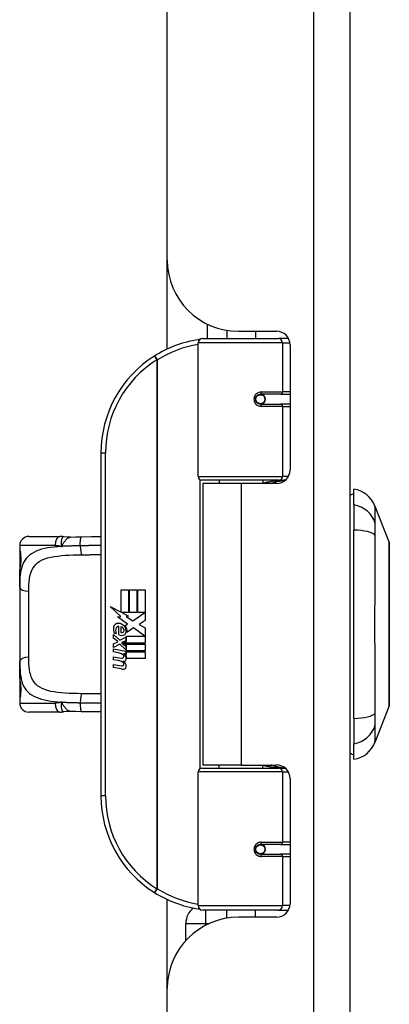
# Model space of a CAD drawing. Header units: inches. Extents: x 10 to 196, y 10 to 109.
# Tile 57 of 239: x 45.66 to 47.27, y 20.03 to 24.34. Entities that reach past the tile are written whole.
import ezdxf

# ---------------------------------------------------------------- set-up
doc = ezdxf.new("R2010")
doc.units = ezdxf.units.IN
doc.header["$MEASUREMENT"] = 0
doc.layers.add('Visible Edges(ANSI)', color=7, linetype='Continuous', lineweight=25)
doc.layers.add('Visible Tangent Edges(ANSI)', color=7, linetype='Continuous', lineweight=25)

msp = doc.modelspace()

# ---------------------------------------------------------------- linework, layer by layer
at = {"layer": 'Visible Edges(ANSI)'}
for p, q in [((47.1027, 17.604), (47.1027, 77.085)), ((46.3027, 23.286), (46.3027, 37.201)), ((46.3027, 22.8966), (46.3027, 23.286)), ((46.4777, 23.0057), (46.4777, 22.943)), ((46.5627, 22.9784), (46.5627, 22.943)), ((46.6147, 22.974), (46.7806, 22.974)), ((46.6887, 22.974), (46.6887, 22.943)), ((46.4382, 22.3387), (46.4382, 22.9233)), ((46.4579, 22.943), (46.7878, 22.943)), ((46.8326, 22.943), (46.7878, 22.943)), ((46.8397, 22.915), (46.8397, 22.3676)), ((46.7051, 22.6983), (46.7055, 22.6963)), ((46.7104, 22.697), (46.7053, 22.697)), ((46.7973, 22.6989), (46.7104, 22.6989)), ((46.7127, 22.6968), (46.7127, 22.6988)), ((46.7973, 22.6989), (46.8397, 22.6989)), ((46.7104, 22.6556), (46.7973, 22.6556)), ((46.7134, 22.6578), (46.7139, 22.6556)), ((46.8397, 22.6556), (46.7973, 22.6556)), ((46.0132, 22.443), (46.0132, 20.943)), ((46.7916, 22.3229), (46.454, 22.3229)), ((46.6257, 22.3085), (46.4577, 22.3085)), ((46.4577, 22.3085), (46.4577, 21.0775)), ((46.5302, 22.3229), (46.5302, 22.3085)), ((46.7806, 22.3085), (46.6257, 22.3085)), ((46.7212, 22.3229), (46.7212, 22.3085)), ((46.7916, 22.3229), (46.8193, 22.3229)), ((47.1185, 22.2155), (47.1185, 22.2836)), ((47.1185, 22.2155), (47.1185, 22.1048)), ((47.2109, 22.2096), (47.273, 22.0499)), ((47.1185, 21.2813), (47.1185, 22.1048)), ((45.6972, 22.0769), (45.8326, 22.0769)), ((45.6578, 22.0375), (45.6578, 22.0178)), ((45.6578, 22.0178), (45.6578, 21.894)), ((45.6578, 21.8556), (45.6578, 21.894)), ((45.6578, 21.8556), (45.6578, 21.5304)), ((46.1011, 21.843), (46.1332, 21.843)), ((46.1011, 21.746), (46.1011, 21.843)), ((46.1332, 21.843), (46.1332, 21.7443)), ((46.1377, 21.843), (46.1698, 21.843)), ((46.1377, 21.7443), (46.1377, 21.843)), ((46.1698, 21.843), (46.1698, 21.7443)), ((46.174, 21.7443), (46.174, 21.843)), ((46.174, 21.843), (46.2061, 21.843)), ((46.2061, 21.843), (46.2061, 21.7092)), ((46.0534, 21.7709), (46.1011, 21.746)), ((46.0996, 21.727), (46.0534, 21.7709)), ((46.1044, 21.7443), (46.1338, 21.729)), ((46.1332, 21.7443), (46.1044, 21.7443)), ((46.1698, 21.7443), (46.1377, 21.7443)), ((46.1518, 21.7074), (46.2055, 21.7443)), ((46.2055, 21.7443), (46.174, 21.7443)), ((46.0854, 21.725), (46.0996, 21.727)), ((46.1295, 21.6936), (46.0854, 21.725)), ((46.1338, 21.729), (46.1238, 21.7271)), ((46.1238, 21.7271), (46.1518, 21.7074)), ((46.2061, 21.7092), (46.18, 21.6916)), ((46.0915, 21.6465), (46.0915, 21.6831)), ((46.1005, 21.6816), (46.1005, 21.6576)), ((46.1179, 21.6867), (46.1295, 21.6936)), ((46.1559, 21.6774), (46.126, 21.6567)), ((46.2049, 21.6408), (46.1559, 21.6774)), ((46.18, 21.6916), (46.2061, 21.6777)), ((46.2061, 21.6777), (46.2061, 21.6108)), ((46.0678, 21.6477), (46.0957, 21.6231)), ((46.0678, 21.6315), (46.0678, 21.6477)), ((46.0873, 21.618), (46.0678, 21.6315)), ((46.0678, 21.6081), (46.0873, 21.6156)), ((46.0795, 21.6531), (46.0705, 21.6531)), ((46.0873, 21.6156), (46.0873, 21.618)), ((46.0957, 21.6231), (46.1224, 21.6369)), ((46.1224, 21.6207), (46.104, 21.6129)), ((46.1076, 21.6108), (46.1253, 21.6183)), ((46.1224, 21.6369), (46.1224, 21.6207)), ((46.1253, 21.6408), (46.2049, 21.6408)), ((46.1253, 21.6183), (46.1253, 21.6408)), ((46.0678, 21.5919), (46.0678, 21.6081)), ((46.0959, 21.6054), (46.0678, 21.5919)), ((46.0678, 21.585), (46.1224, 21.5754)), ((46.0678, 21.5718), (46.0678, 21.585)), ((46.0903, 21.5679), (46.0678, 21.5718)), ((46.1224, 21.5811), (46.0959, 21.6054)), ((46.104, 21.6129), (46.104, 21.6108)), ((46.104, 21.6108), (46.1224, 21.5975)), ((46.2061, 21.6108), (46.1076, 21.6108)), ((46.1149, 21.6066), (46.2061, 21.6066)), ((46.1253, 21.5991), (46.1149, 21.6066)), ((46.1224, 21.5975), (46.1224, 21.5811)), ((46.1224, 21.5754), (46.1224, 21.564)), ((46.1253, 21.5769), (46.1253, 21.5991)), ((46.2061, 21.5769), (46.1253, 21.5769)), ((46.1253, 21.5727), (46.2061, 21.5727)), ((46.1253, 21.5604), (46.1253, 21.5727)), ((46.2061, 21.6066), (46.2061, 21.5769)), ((46.2061, 21.5727), (46.2061, 21.543)), ((45.6578, 21.492), (45.6578, 21.5304)), ((46.0678, 21.5511), (46.1023, 21.545)), ((46.0678, 21.5379), (46.0678, 21.5511)), ((46.0903, 21.534), (46.0678, 21.5379)), ((46.1128, 21.5649), (46.1128, 21.562)), ((46.1224, 21.564), (46.1128, 21.5649)), ((46.1191, 21.561), (46.1253, 21.5604)), ((46.2061, 21.543), (46.1266, 21.543)), ((45.6578, 21.492), (45.6578, 21.3682)), ((46.0678, 21.5175), (46.1023, 21.5114)), ((46.0678, 21.5043), (46.0678, 21.5175)), ((46.1021, 21.4977), (46.0678, 21.5043)), ((45.6578, 21.3682), (45.6578, 21.3485)), ((47.273, 21.3361), (47.2109, 21.1764)), ((45.8326, 21.3092), (45.6972, 21.3092)), ((47.1185, 21.2813), (47.1185, 21.1705)), ((47.1185, 21.1025), (47.1185, 21.1705)), ((46.454, 21.0631), (46.7916, 21.0631)), ((46.6257, 21.0775), (46.4577, 21.0775)), ((46.5302, 21.0631), (46.5302, 21.0775)), ((46.6257, 21.0775), (46.7806, 21.0775)), ((46.7212, 21.0631), (46.7212, 21.0775)), ((46.8193, 21.0631), (46.7916, 21.0631)), ((46.4382, 20.4627), (46.4382, 21.0474)), ((46.8397, 21.0185), (46.8397, 20.4711)), ((46.7973, 20.7304), (46.7104, 20.7304)), ((46.7134, 20.7282), (46.7139, 20.7304)), ((46.7973, 20.7304), (46.8397, 20.7304)), ((46.7051, 20.6878), (46.7055, 20.6897)), ((46.7053, 20.6891), (46.7104, 20.6891)), ((46.7104, 20.6871), (46.7973, 20.6871)), ((46.7127, 20.6892), (46.7127, 20.6872)), ((46.8397, 20.6871), (46.7973, 20.6871)), ((46.3027, 20.1), (46.3027, 20.4895)), ((46.7878, 20.443), (46.4579, 20.443)), ((46.5627, 20.4077), (46.5627, 20.443)), ((46.7806, 20.412), (46.6147, 20.412)), ((46.6887, 20.412), (46.6887, 20.443)), ((46.7878, 20.443), (46.8326, 20.443)), ((46.384, 20.31), (46.384, 20.384)), ((46.3027, 17.604), (46.3027, 20.1))]:
    msp.add_line(p, q, dxfattribs=at)
at = {"layer": 'Visible Edges(ANSI)', "flags": 128}
for points in [[(46.4452, 22.9384), (46.4449, 22.9383), (46.4447, 22.9383), (46.4444, 22.9383), (46.4442, 22.9382), (46.4439, 22.9382), (46.4437, 22.9382), (46.4434, 22.9381), (46.4432, 22.9381), (46.4429, 22.9381), (46.4427, 22.938), (46.4424, 22.938), (46.4422, 22.938), (46.442, 22.9379), (46.4417, 22.9379), (46.4415, 22.9378), (46.4412, 22.9378), (46.441, 22.9378), (46.4407, 22.9377), (46.4405, 22.9377), (46.4402, 22.9377), (46.44, 22.9376), (46.4397, 22.9376), (46.4395, 22.9376), (46.4392, 22.9375)], [(46.7104, 22.6556), (46.7078, 22.6558), (46.7051, 22.6563), (46.7026, 22.6571), (46.7001, 22.6582), (46.6977, 22.6597), (46.6955, 22.6615), (46.6936, 22.6636), (46.6919, 22.666), (46.6905, 22.6686), (46.6895, 22.6714), (46.6889, 22.6743), (46.6887, 22.6772), (46.6889, 22.6802), (46.6895, 22.6831), (46.6905, 22.6859), (46.6918, 22.6885), (46.6935, 22.6909), (46.6955, 22.693), (46.6977, 22.6948), (46.7, 22.6963), (46.7025, 22.6975), (46.7051, 22.6983), (46.7077, 22.6988), (46.7104, 22.6989)], [(46.7574, 22.3085), (46.7599, 22.3095), (46.7624, 22.3105), (46.7649, 22.3114), (46.7675, 22.3123), (46.77, 22.3131), (46.7725, 22.3139), (46.7751, 22.3147), (46.7776, 22.3155), (46.7802, 22.3162), (46.7827, 22.3168), (46.7853, 22.3175), (46.7879, 22.3181), (46.7904, 22.3186), (46.793, 22.3192), (46.7956, 22.3197), (46.7982, 22.3201), (46.8008, 22.3205), (46.8033, 22.3209), (46.8059, 22.3213), (46.8085, 22.3216), (46.8111, 22.3219), (46.8137, 22.3221), (46.8163, 22.3224), (46.8188, 22.3225)], [(45.8498, 22.0756), (45.8491, 22.0757), (45.8483, 22.0758), (45.8476, 22.0759), (45.8469, 22.076), (45.8462, 22.0761), (45.8454, 22.0762), (45.8447, 22.0763), (45.844, 22.0763), (45.8433, 22.0764), (45.8426, 22.0765), (45.8418, 22.0765), (45.8411, 22.0766), (45.8404, 22.0766), (45.8397, 22.0767), (45.839, 22.0767), (45.8383, 22.0767), (45.8375, 22.0768), (45.8368, 22.0768), (45.8361, 22.0768), (45.8354, 22.0768), (45.8347, 22.0769), (45.834, 22.0769), (45.8333, 22.0769), (45.8326, 22.0769)], [(45.8801, 22.0741), (45.8649, 22.0741), (45.8498, 22.0756)], [(45.8801, 22.0741), (45.9039, 22.0749), (45.9282, 22.0754)], [(45.9282, 22.0754), (45.971, 22.0761), (46.0132, 22.0767)], [(47.2733, 21.3379), (47.2733, 21.3383), (47.2733, 21.3396), (47.2733, 21.3418), (47.2733, 21.3447), (47.2733, 21.3485), (47.2734, 21.3532), (47.2734, 21.3586), (47.2734, 21.3649), (47.2734, 21.372), (47.2734, 21.3799), (47.2734, 21.3884), (47.2735, 21.3977), (47.2735, 21.4077), (47.2735, 21.4184), (47.2735, 21.4298), (47.2735, 21.4417), (47.2735, 21.4543), (47.2735, 21.4675), (47.2735, 21.4812), (47.2735, 21.4954), (47.2734, 21.5101), (47.2734, 21.5252), (47.2734, 21.5408), (47.2734, 21.5568), (47.2734, 21.5731), (47.2734, 21.5897), (47.2733, 21.6066), (47.2733, 21.6236), (47.2733, 21.6408), (47.2733, 21.658), (47.2733, 21.6754), (47.2733, 21.6929), (47.2733, 21.7104), (47.2733, 21.7279), (47.2733, 21.7452), (47.2733, 21.7624), (47.2733, 21.7794), (47.2734, 21.7962), (47.2734, 21.8127), (47.2734, 21.8291), (47.2734, 21.8451), (47.2734, 21.8607), (47.2734, 21.876), (47.2735, 21.8907), (47.2735, 21.9049), (47.2735, 21.9186), (47.2735, 21.9318), (47.2735, 21.9444), (47.2735, 21.9563), (47.2735, 21.9677), (47.2735, 21.9783), (47.2735, 21.9883), (47.2734, 21.9976), (47.2734, 22.0062), (47.2734, 22.014), (47.2734, 22.0211), (47.2734, 22.0274), (47.2734, 22.0329), (47.2733, 22.0375), (47.2733, 22.0413), (47.2733, 22.0443), (47.2733, 22.0464), (47.2733, 22.0477), (47.2733, 22.0481)], [(45.6617, 21.9537), (45.6626, 21.9606), (45.6633, 21.9689), (45.6635, 21.9778), (45.6633, 21.9868), (45.6627, 21.9952), (45.6618, 22.0024), (45.6609, 22.0076), (45.6605, 22.0092), (45.6603, 22.0099)], [(45.6578, 21.894), (45.658, 21.9095), (45.6587, 21.9247), (45.6599, 21.9394), (45.6617, 21.9537)], [(45.6617, 21.4323), (45.6599, 21.4466), (45.6587, 21.4613), (45.658, 21.4765), (45.6578, 21.492)], [(45.6603, 21.3762), (45.6605, 21.3768), (45.6609, 21.3784), (45.6618, 21.3837), (45.6627, 21.3908), (45.6633, 21.3992), (45.6635, 21.4083), (45.6633, 21.4172), (45.6626, 21.4255), (45.6617, 21.4323)], [(45.8326, 21.3092), (45.8333, 21.3092), (45.834, 21.3092), (45.8347, 21.3092), (45.8354, 21.3092), (45.8361, 21.3092), (45.8368, 21.3092), (45.8375, 21.3093), (45.8383, 21.3093), (45.839, 21.3093), (45.8397, 21.3094), (45.8404, 21.3094), (45.8411, 21.3095), (45.8418, 21.3095), (45.8426, 21.3096), (45.8433, 21.3096), (45.844, 21.3097), (45.8447, 21.3098), (45.8454, 21.3099), (45.8462, 21.3099), (45.8469, 21.31), (45.8476, 21.3101), (45.8483, 21.3102), (45.8491, 21.3103), (45.8498, 21.3104)], [(45.8801, 21.312), (45.8649, 21.3119), (45.8498, 21.3104)], [(45.9282, 21.3106), (45.9039, 21.3111), (45.8801, 21.312)], [(46.0132, 21.3094), (45.971, 21.3099), (45.9282, 21.3106)], [(46.8188, 21.0635), (46.8163, 21.0637), (46.8137, 21.0639), (46.8111, 21.0642), (46.8085, 21.0644), (46.8059, 21.0648), (46.8033, 21.0651), (46.8008, 21.0655), (46.7982, 21.0659), (46.7956, 21.0664), (46.793, 21.0669), (46.7904, 21.0674), (46.7879, 21.068), (46.7853, 21.0686), (46.7827, 21.0692), (46.7802, 21.0699), (46.7776, 21.0706), (46.7751, 21.0713), (46.7725, 21.0721), (46.77, 21.0729), (46.7675, 21.0738), (46.7649, 21.0747), (46.7624, 21.0756), (46.7599, 21.0765), (46.7574, 21.0775)], [(46.7104, 20.6871), (46.7077, 20.6873), (46.7051, 20.6878), (46.7025, 20.6886), (46.7, 20.6897), (46.6977, 20.6912), (46.6955, 20.6931), (46.6935, 20.6952), (46.6919, 20.6976), (46.6905, 20.7002), (46.6895, 20.7029), (46.6889, 20.7058), (46.6887, 20.7088), (46.6889, 20.7117), (46.6895, 20.7146), (46.6905, 20.7174), (46.6919, 20.72), (46.6936, 20.7224), (46.6955, 20.7245), (46.6977, 20.7263), (46.7, 20.7278), (46.7025, 20.7289), (46.7051, 20.7298), (46.7078, 20.7303), (46.7104, 20.7304)], [(46.4392, 20.4485), (46.4395, 20.4485), (46.4397, 20.4484), (46.44, 20.4484), (46.4402, 20.4484), (46.4405, 20.4483), (46.4407, 20.4483), (46.441, 20.4483), (46.4412, 20.4482), (46.4415, 20.4482), (46.4417, 20.4482), (46.442, 20.4481), (46.4422, 20.4481), (46.4424, 20.4481), (46.4427, 20.448), (46.4429, 20.448), (46.4432, 20.4479), (46.4434, 20.4479), (46.4437, 20.4479), (46.4439, 20.4478), (46.4442, 20.4478), (46.4444, 20.4478), (46.4447, 20.4477), (46.4449, 20.4477), (46.4452, 20.4477)]]:
    msp.add_lwpolyline(points, dxfattribs=at)
at = {"layer": 'Visible Edges(ANSI)'}
for centre in [(46.7104, 22.6773), (46.7104, 20.7088)]:
    msp.add_circle(centre, 0.0197, dxfattribs=at)
for centre, radius, start, end in [((46.6147, 23.286), 0.312, 180, 270), ((46.7806, 22.915), 0.0591, 0, 90), ((46.5132, 22.443), 0.5, 98.5081, 122.2377), ((46.4579, 22.9233), 0.0197, 90, 180), ((46.5132, 22.443), 0.5, 122.2377, 180), ((46.7104, 22.6773), 0.0217, 279.147, 90), ((46.7806, 22.3676), 0.0591, 270, 0), ((46.454, 22.3387), 0.0157, 180, 270), ((47.1263, 22.2245), 0.0394, 101.537, 126.8699), ((47.1008, 22.1668), 0.1181, 21.2505, 81.3991), ((45.6972, 22.0375), 0.0394, 90, 180), ((47.2684, 22.0481), 0.00492, 0.2088, 21.2505), ((45.6775, 22.0178), 0.0197, 180, 213.12), ((46.1285, 21.6712), 0.0607, 171.5605, 197.3343), ((46.0879, 21.6772), 0.0197, 86.5646, 171.5605), ((46.1079, 21.6649), 0.0307, 154.6784, 202.5609), ((46.0888, 21.6739), 0.0096, 73.5261, 154.6784), ((46.0867, 21.6572), 0.0398, 44.1684, 86.5646), ((46.0985, 21.6649), 0.0168, 19.3797, 82.9975), ((46.1051, 21.666), 0.00955, 241.4547, 321.1652), ((46.104, 21.6669), 0.0109, 321.1652, 19.3797), ((46.1082, 21.6604), 0.0152, 293.8445, 355.0802), ((46.0939, 21.6641), 0.0299, 350.4085, 44.1684), ((46.0939, 21.6641), 0.033, 347.079, 43.1785), ((46.1029, 21.6723), 0.0282, 246.1555, 293.8445), ((46.0822, 21.5221), 0.0465, 57.5992, 80), ((46.0829, 21.488), 0.0465, 58.5584, 80.8257), ((46.1045, 21.5572), 0.0123, 260, 293.5571), ((46.1004, 21.5507), 0.0126, 6.03, 57.5992), ((46.107, 21.5514), 0.006, 293.5571, 6.03), ((46.1083, 21.5595), 0.0288, 273.6169, 286.9928), ((46.0993, 21.5087), 0.0246, 359.6788, 63.9508), ((46.0999, 21.5417), 0.024, 359.4776, 57.4114), ((46.1138, 21.5416), 0.0101, 286.9928, 359.4776), ((46.1026, 21.5435), 0.024, 358.7952, 46.5849), ((46.1076, 21.5259), 0.0288, 259, 288.4748), ((46.1045, 21.5236), 0.0123, 259.9922, 293.5487), ((46.1004, 21.5171), 0.0126, 6.1027, 57.6083), ((46.107, 21.5178), 0.006, 293.5487, 6.1027), ((46.1134, 21.5086), 0.0105, 288.4748, 359.6788), ((45.6775, 21.3682), 0.0197, 146.88, 180), ((45.6972, 21.3485), 0.0394, 180, 270), ((47.2684, 21.3379), 0.00492, 338.7495, 359.7912), ((47.1008, 21.2193), 0.1181, 278.6009, 338.7495), ((47.1263, 21.1615), 0.0394, 233.1301, 258.463), ((46.454, 21.0474), 0.0157, 90, 180), ((46.7806, 21.0185), 0.0591, 0, 90), ((46.5132, 20.943), 0.5, 180, 237.7623), ((46.7104, 20.7088), 0.0217, 270, 80.853), ((46.5132, 20.943), 0.5, 237.7623, 261.4919), ((46.47, 20.384), 0.086, 127.5045, 180), ((46.4579, 20.4627), 0.0197, 180, 270), ((46.7806, 20.4711), 0.0591, 270, 0), ((46.6147, 20.1), 0.312, 90, 180)]:
    msp.add_arc(centre, radius, start, end, dxfattribs=at)
at = {"layer": 'Visible Tangent Edges(ANSI)'}
for p, q in [((46.9417, 77.085), (46.9417, 17.604)), ((46.8068, 22.9233), (46.4382, 22.9233)), ((46.8068, 22.9233), (46.8391, 22.9233)), ((46.8068, 22.9233), (46.8068, 22.7088)), ((46.2465, 22.8659), (46.257, 22.8493)), ((46.257, 22.8493), (46.257, 20.5368)), ((46.257, 22.8493), (46.2607, 22.8493)), ((46.2607, 20.5368), (46.2607, 22.8493)), ((46.7151, 22.7088), (46.8068, 22.7088)), ((46.8397, 22.7088), (46.8068, 22.7088)), ((46.8068, 22.6458), (46.7151, 22.6458)), ((46.8068, 22.6458), (46.8068, 22.3387)), ((46.8068, 22.6458), (46.8397, 22.6458)), ((46.0132, 22.443), (46.0329, 22.443)), ((46.0329, 20.943), (46.0329, 22.443)), ((46.4382, 22.3387), (46.8068, 22.3387)), ((46.4459, 22.3252), (46.4459, 21.0609)), ((46.6257, 22.3085), (46.6257, 21.0775)), ((46.8322, 22.3387), (46.8068, 22.3387)), ((45.8125, 22.0375), (45.6578, 22.0375)), ((45.6578, 22.0178), (45.6584, 22.0178)), ((45.6972, 21.549), (45.6972, 21.8371)), ((45.6584, 21.3682), (45.6578, 21.3682)), ((45.6578, 21.3485), (45.8125, 21.3485)), ((46.8068, 21.0474), (46.4382, 21.0474)), ((46.8068, 21.0474), (46.8322, 21.0474)), ((46.8068, 21.0474), (46.8068, 20.7403)), ((46.0329, 20.943), (46.0132, 20.943)), ((46.7151, 20.7403), (46.8068, 20.7403)), ((46.8397, 20.7403), (46.8068, 20.7403)), ((46.8068, 20.6773), (46.7151, 20.6773)), ((46.8068, 20.6773), (46.8068, 20.4627)), ((46.8068, 20.6773), (46.8397, 20.6773)), ((46.257, 20.5368), (46.2465, 20.5201)), ((46.2607, 20.5368), (46.257, 20.5368)), ((46.4382, 20.4627), (46.8068, 20.4627)), ((46.8391, 20.4627), (46.8068, 20.4627)), ((46.47, 20.443), (46.47, 20.384)), ((46.384, 20.384), (46.47, 20.384)), ((46.47, 20.384), (46.47, 20.3764)), ((46.47, 20.384), (46.4855, 20.384))]:
    msp.add_line(p, q, dxfattribs=at)
at = {"layer": 'Visible Tangent Edges(ANSI)', "flags": 128}
for points in [[(46.7151, 22.7088), (46.711, 22.7085), (46.707, 22.7078), (46.703, 22.7066), (46.6992, 22.705), (46.6956, 22.7028), (46.6922, 22.7001), (46.6892, 22.6971), (46.6866, 22.6936), (46.6846, 22.6898), (46.6831, 22.6857), (46.6821, 22.6815), (46.6818, 22.6772), (46.6821, 22.6729), (46.6831, 22.6687), (46.6846, 22.6647), (46.6867, 22.6609), (46.6893, 22.6574), (46.6922, 22.6544), (46.6956, 22.6517), (46.6992, 22.6496), (46.7031, 22.6479), (46.707, 22.6467), (46.711, 22.646), (46.7151, 22.6458)], [(46.8191, 22.3228), (46.815, 22.3227), (46.8108, 22.3225), (46.8067, 22.3223), (46.8025, 22.3221), (46.7984, 22.3218), (46.7942, 22.3215), (46.7901, 22.3211), (46.7859, 22.3207), (46.7818, 22.3203), (46.7777, 22.3198), (46.7736, 22.3193), (46.7695, 22.3188), (46.7654, 22.3182), (46.7613, 22.3176), (46.7572, 22.317), (46.7531, 22.3163), (46.7491, 22.3155), (46.745, 22.3148), (46.741, 22.314), (46.737, 22.3131), (46.733, 22.3122), (46.729, 22.3113), (46.7251, 22.3103), (46.7211, 22.3093)], [(47.2124, 22.133), (47.2123, 22.1412), (47.2122, 22.1467), (47.2122, 22.1521), (47.2121, 22.1573), (47.2121, 22.1622), (47.212, 22.1669), (47.2119, 22.1714), (47.2118, 22.1756), (47.2118, 22.1796), (47.2117, 22.1834), (47.2116, 22.187), (47.2115, 22.1903), (47.2114, 22.1933), (47.2113, 22.1961), (47.2113, 22.1986), (47.2112, 22.2009), (47.2111, 22.2029), (47.2111, 22.2047), (47.211, 22.2062), (47.211, 22.2074), (47.2109, 22.2084), (47.2109, 22.2091), (47.2109, 22.2095), (47.2109, 22.2096)], [(47.2124, 22.0816), (47.2124, 22.0844), (47.2124, 22.0871), (47.2123, 22.0898), (47.2123, 22.0925), (47.2123, 22.0951), (47.2123, 22.0976), (47.2123, 22.1001), (47.2122, 22.1026), (47.2122, 22.105), (47.2122, 22.1073), (47.2122, 22.1096), (47.2122, 22.1118), (47.2122, 22.1139), (47.2122, 22.116), (47.2122, 22.118), (47.2122, 22.12), (47.2123, 22.1218), (47.2123, 22.1237), (47.2123, 22.1254), (47.2123, 22.1271), (47.2123, 22.1287), (47.2124, 22.1302), (47.2124, 22.1316), (47.2124, 22.133)], [(45.8498, 22.0756), (45.849, 22.0756), (45.8481, 22.0755), (45.8473, 22.0751), (45.8465, 22.0746), (45.8457, 22.0739), (45.8449, 22.073), (45.8442, 22.072), (45.8435, 22.0707), (45.8428, 22.0693), (45.8421, 22.0677), (45.8415, 22.066), (45.841, 22.0642), (45.8405, 22.0622), (45.8401, 22.06), (45.8397, 22.0578), (45.8395, 22.0554), (45.8393, 22.0529), (45.8392, 22.0504), (45.8392, 22.0477), (45.8393, 22.045), (45.8395, 22.0422), (45.84, 22.0393), (45.8406, 22.0364), (45.8413, 22.0334)], [(45.8413, 22.0334), (45.8427, 22.036), (45.8442, 22.0386), (45.8456, 22.0412), (45.847, 22.0437), (45.8484, 22.0462), (45.8499, 22.0486), (45.8513, 22.051), (45.8528, 22.0533), (45.8544, 22.0556), (45.8559, 22.0577), (45.8575, 22.0598), (45.8592, 22.0617), (45.8608, 22.0635), (45.8625, 22.0652), (45.8642, 22.0668), (45.8659, 22.0682), (45.8676, 22.0695), (45.8694, 22.0706), (45.8711, 22.0716), (45.8729, 22.0724), (45.8747, 22.0731), (45.8765, 22.0736), (45.8783, 22.0739), (45.8801, 22.0741)], [(45.9225, 22.0361), (45.9225, 22.0384), (45.9225, 22.0407), (45.9225, 22.0431), (45.9225, 22.0455), (45.9226, 22.0479), (45.9227, 22.0503), (45.9228, 22.0527), (45.923, 22.055), (45.9232, 22.0573), (45.9234, 22.0595), (45.9236, 22.0616), (45.9239, 22.0636), (45.9242, 22.0655), (45.9245, 22.0672), (45.9248, 22.0688), (45.9251, 22.0702), (45.9255, 22.0715), (45.9259, 22.0725), (45.9263, 22.0734), (45.9266, 22.0742), (45.927, 22.0747), (45.9274, 22.0751), (45.9278, 22.0753), (45.9282, 22.0754)], [(47.2124, 21.3044), (47.2122, 21.338), (47.2121, 21.369), (47.212, 21.4004), (47.2118, 21.432), (47.2117, 21.464), (47.2115, 21.4962), (47.2113, 21.5286), (47.2112, 21.5612), (47.2111, 21.5939), (47.211, 21.6268), (47.2109, 21.6598), (47.2109, 21.6928), (47.2109, 21.7259), (47.211, 21.7589), (47.2111, 21.7917), (47.2112, 21.8245), (47.2113, 21.8571), (47.2115, 21.8896), (47.2117, 21.9218), (47.2118, 21.9539), (47.212, 21.9856), (47.2121, 22.017), (47.2122, 22.0481), (47.2124, 22.0816)], [(47.273, 22.0499), (47.273, 22.0497), (47.273, 22.0493), (47.273, 22.0486), (47.273, 22.0475), (47.273, 22.0462), (47.273, 22.0445), (47.273, 22.0426), (47.273, 22.0403), (47.273, 22.0378), (47.2731, 22.035), (47.2731, 22.0319), (47.2731, 22.0286), (47.2731, 22.0249), (47.2731, 22.021), (47.2732, 22.0168), (47.2732, 22.0124), (47.2732, 22.0076), (47.2732, 22.0027), (47.2732, 21.9974), (47.2733, 21.9919), (47.2733, 21.9862), (47.2733, 21.9803), (47.2733, 21.9741), (47.2733, 21.9676)], [(45.8413, 22.0334), (45.8252, 22.0322), (45.8096, 22.0307), (45.7946, 22.0289), (45.7801, 22.0267), (45.7663, 22.024), (45.7533, 22.0208), (45.7411, 22.0169), (45.7297, 22.0125), (45.7193, 22.0074), (45.7096, 22.0017), (45.7009, 21.9953), (45.6931, 21.9883), (45.6861, 21.9805), (45.6801, 21.9721), (45.675, 21.963), (45.6707, 21.9532), (45.6671, 21.9428), (45.6643, 21.9319), (45.662, 21.9203), (45.6603, 21.9083), (45.6591, 21.8957), (45.6584, 21.8827), (45.6579, 21.8694), (45.6578, 21.8556)], [(45.6617, 21.9506), (45.6622, 21.9535), (45.6626, 21.9566), (45.663, 21.9599), (45.6633, 21.9634), (45.6636, 21.967), (45.6638, 21.9708), (45.6639, 21.9746), (45.6639, 21.9785), (45.6639, 21.9824), (45.6637, 21.9862), (45.6635, 21.9899), (45.6633, 21.9936), (45.6629, 21.9971), (45.6626, 22.0004), (45.6621, 22.0035), (45.6617, 22.0064), (45.6612, 22.0089), (45.6608, 22.0112), (45.6603, 22.0132), (45.6599, 22.0148), (45.6594, 22.0161), (45.6591, 22.017), (45.6587, 22.0176), (45.6584, 22.0178)], [(45.8125, 22.0375), (45.8137, 22.0375), (45.8149, 22.0375), (45.8161, 22.0374), (45.8173, 22.0374), (45.8185, 22.0373), (45.8197, 22.0373), (45.8209, 22.0372), (45.8221, 22.0371), (45.8233, 22.0369), (45.8245, 22.0368), (45.8257, 22.0367), (45.8269, 22.0365), (45.8281, 22.0363), (45.8293, 22.0361), (45.8305, 22.0359), (45.8317, 22.0357), (45.8329, 22.0355), (45.8341, 22.0352), (45.8353, 22.0349), (45.8365, 22.0347), (45.8378, 22.0344), (45.839, 22.034), (45.8401, 22.0337), (45.8413, 22.0334)], [(45.9225, 22.0361), (45.919, 22.036), (45.9155, 22.036), (45.912, 22.0359), (45.9085, 22.0358), (45.9051, 22.0358), (45.9016, 22.0357), (45.8982, 22.0356), (45.8947, 22.0356), (45.8913, 22.0355), (45.8879, 22.0354), (45.8845, 22.0353), (45.8811, 22.0352), (45.8777, 22.0351), (45.8743, 22.035), (45.871, 22.0348), (45.8676, 22.0347), (45.8643, 22.0346), (45.8609, 22.0344), (45.8576, 22.0343), (45.8543, 22.0341), (45.8511, 22.0339), (45.8478, 22.0338), (45.8446, 22.0336), (45.8413, 22.0334)], [(46.0132, 22.0374), (46.0095, 22.0374), (46.0058, 22.0374), (46.0021, 22.0373), (45.9983, 22.0373), (45.9946, 22.0372), (45.9908, 22.0372), (45.9871, 22.0371), (45.9833, 22.0371), (45.9795, 22.037), (45.9758, 22.037), (45.972, 22.0369), (45.9682, 22.0368), (45.9644, 22.0368), (45.9606, 22.0367), (45.9568, 22.0366), (45.953, 22.0366), (45.9492, 22.0365), (45.9454, 22.0364), (45.9416, 22.0364), (45.9378, 22.0363), (45.934, 22.0362), (45.9301, 22.0362), (45.9263, 22.0361), (45.9225, 22.0361)], [(45.6972, 21.8371), (45.6973, 21.8516), (45.6979, 21.8656), (45.6989, 21.8792), (45.7005, 21.8921), (45.7028, 21.9044), (45.7059, 21.916), (45.7098, 21.9268), (45.7147, 21.9369), (45.7207, 21.946), (45.7278, 21.9543), (45.7361, 21.9617), (45.7455, 21.9683), (45.756, 21.9741), (45.7676, 21.979), (45.7802, 21.9832), (45.7939, 21.9866), (45.8085, 21.9893), (45.824, 21.9915), (45.8401, 21.9932), (45.8569, 21.9945), (45.8743, 21.9955), (45.8921, 21.9961), (45.9103, 21.9966), (45.9288, 21.9968)], [(45.9288, 21.9968), (45.9323, 21.9969), (45.9359, 21.9969), (45.9394, 21.997), (45.943, 21.997), (45.9465, 21.9971), (45.9501, 21.9971), (45.9536, 21.9972), (45.9571, 21.9972), (45.9607, 21.9973), (45.9642, 21.9973), (45.9677, 21.9974), (45.9713, 21.9974), (45.9748, 21.9975), (45.9783, 21.9975), (45.9818, 21.9976), (45.9853, 21.9976), (45.9888, 21.9977), (45.9923, 21.9977), (45.9958, 21.9978), (45.9993, 21.9978), (46.0028, 21.9979), (46.0063, 21.9979), (46.0097, 21.9979), (46.0132, 21.998)], [(47.2733, 21.9676), (47.2733, 21.9659), (47.2733, 21.9641), (47.2734, 21.9622), (47.2734, 21.9604), (47.2734, 21.9586), (47.2734, 21.9567), (47.2734, 21.9548), (47.2734, 21.9529), (47.2734, 21.951), (47.2734, 21.9491), (47.2734, 21.9471), (47.2734, 21.9452), (47.2734, 21.9432), (47.2734, 21.9412), (47.2734, 21.9392), (47.2734, 21.9372), (47.2734, 21.9352), (47.2734, 21.9331), (47.2734, 21.9311), (47.2734, 21.929), (47.2734, 21.9269), (47.2733, 21.9248), (47.2733, 21.9227), (47.2733, 21.9206)], [(45.6578, 21.894), (45.6578, 21.8965), (45.6578, 21.8991), (45.6579, 21.9016), (45.6579, 21.9041), (45.658, 21.9066), (45.658, 21.909), (45.6581, 21.9115), (45.6582, 21.9139), (45.6583, 21.9163), (45.6584, 21.9187), (45.6585, 21.9211), (45.6587, 21.9235), (45.6588, 21.9259), (45.659, 21.9282), (45.6592, 21.9305), (45.6594, 21.9328), (45.6596, 21.9351), (45.6599, 21.9374), (45.6601, 21.9396), (45.6604, 21.9419), (45.6607, 21.9441), (45.661, 21.9463), (45.6614, 21.9485), (45.6617, 21.9506)], [(47.2733, 21.9206), (47.2733, 21.9045), (47.2733, 21.8876), (47.2732, 21.87), (47.2732, 21.8519), (47.2731, 21.8332), (47.2731, 21.814), (47.2731, 21.7944), (47.273, 21.7746), (47.273, 21.7544), (47.273, 21.7341), (47.273, 21.7135), (47.273, 21.6929), (47.273, 21.6723), (47.273, 21.6518), (47.273, 21.6315), (47.273, 21.6114), (47.2731, 21.5914), (47.2731, 21.5718), (47.2731, 21.5526), (47.2732, 21.5339), (47.2732, 21.5159), (47.2733, 21.4984), (47.2733, 21.4816), (47.2733, 21.4655)], [(45.6578, 21.5304), (45.6579, 21.5167), (45.6584, 21.5034), (45.6592, 21.4904), (45.6604, 21.4779), (45.6621, 21.4658), (45.6643, 21.4543), (45.6672, 21.4433), (45.6707, 21.4328), (45.675, 21.423), (45.6801, 21.4139), (45.6861, 21.4055), (45.693, 21.3977), (45.7008, 21.3907), (45.7096, 21.3843), (45.7192, 21.3787), (45.7297, 21.3736), (45.7411, 21.3692), (45.7533, 21.3653), (45.7663, 21.3621), (45.7801, 21.3594), (45.7945, 21.3571), (45.8096, 21.3553), (45.8252, 21.3538), (45.8413, 21.3527)], [(45.9288, 21.3892), (45.9103, 21.3895), (45.892, 21.39), (45.874, 21.3907), (45.8566, 21.3916), (45.8398, 21.3929), (45.8237, 21.3946), (45.8083, 21.3968), (45.7937, 21.3995), (45.78, 21.403), (45.7674, 21.4071), (45.7558, 21.4121), (45.7453, 21.4178), (45.736, 21.4243), (45.7277, 21.4317), (45.7206, 21.44), (45.7147, 21.4492), (45.7098, 21.4593), (45.7059, 21.4701), (45.7028, 21.4818), (45.7005, 21.4941), (45.6989, 21.507), (45.6979, 21.5205), (45.6974, 21.5345), (45.6972, 21.549)], [(45.6617, 21.4354), (45.6614, 21.4376), (45.661, 21.4398), (45.6607, 21.442), (45.6604, 21.4442), (45.6601, 21.4464), (45.6599, 21.4486), (45.6596, 21.4509), (45.6594, 21.4532), (45.6592, 21.4555), (45.659, 21.4578), (45.6588, 21.4602), (45.6587, 21.4625), (45.6585, 21.4649), (45.6584, 21.4673), (45.6583, 21.4697), (45.6582, 21.4721), (45.6581, 21.4746), (45.658, 21.477), (45.658, 21.4795), (45.6579, 21.482), (45.6579, 21.4845), (45.6578, 21.487), (45.6578, 21.4895), (45.6578, 21.492)], [(47.2733, 21.4655), (47.2733, 21.4633), (47.2733, 21.4612), (47.2734, 21.4591), (47.2734, 21.457), (47.2734, 21.455), (47.2734, 21.4529), (47.2734, 21.4509), (47.2734, 21.4488), (47.2734, 21.4468), (47.2734, 21.4448), (47.2734, 21.4428), (47.2734, 21.4409), (47.2734, 21.4389), (47.2734, 21.437), (47.2734, 21.435), (47.2734, 21.4331), (47.2734, 21.4312), (47.2734, 21.4294), (47.2734, 21.4275), (47.2734, 21.4256), (47.2734, 21.4238), (47.2733, 21.422), (47.2733, 21.4202), (47.2733, 21.4184)], [(45.6584, 21.3682), (45.6587, 21.3684), (45.6591, 21.369), (45.6594, 21.3699), (45.6599, 21.3712), (45.6603, 21.3729), (45.6608, 21.3749), (45.6612, 21.3772), (45.6617, 21.3797), (45.6622, 21.3826), (45.6626, 21.3857), (45.6629, 21.389), (45.6633, 21.3925), (45.6635, 21.3962), (45.6637, 21.3999), (45.6639, 21.4038), (45.6639, 21.4076), (45.6639, 21.4115), (45.6637, 21.4153), (45.6635, 21.4191), (45.6633, 21.4227), (45.6629, 21.4262), (45.6626, 21.4295), (45.6622, 21.4326), (45.6617, 21.4354)], [(47.2733, 21.4184), (47.2733, 21.412), (47.2733, 21.4058), (47.2733, 21.3998), (47.2733, 21.3941), (47.2732, 21.3886), (47.2732, 21.3834), (47.2732, 21.3784), (47.2732, 21.3737), (47.2732, 21.3692), (47.2731, 21.365), (47.2731, 21.3611), (47.2731, 21.3574), (47.2731, 21.354), (47.2731, 21.351), (47.273, 21.3481), (47.273, 21.3456), (47.273, 21.3434), (47.273, 21.3415), (47.273, 21.3399), (47.273, 21.3385), (47.273, 21.3375), (47.273, 21.3368), (47.273, 21.3363), (47.273, 21.3362)], [(46.0132, 21.3881), (46.0097, 21.3881), (46.0062, 21.3881), (46.0028, 21.3882), (45.9993, 21.3882), (45.9958, 21.3883), (45.9923, 21.3883), (45.9888, 21.3883), (45.9853, 21.3884), (45.9818, 21.3884), (45.9783, 21.3885), (45.9748, 21.3885), (45.9713, 21.3886), (45.9678, 21.3886), (45.9642, 21.3887), (45.9607, 21.3887), (45.9572, 21.3888), (45.9536, 21.3888), (45.9501, 21.3889), (45.9466, 21.3889), (45.943, 21.389), (45.9394, 21.389), (45.9359, 21.3891), (45.9323, 21.3891), (45.9288, 21.3892)], [(45.8413, 21.3527), (45.8401, 21.3523), (45.839, 21.352), (45.8378, 21.3517), (45.8365, 21.3514), (45.8353, 21.3511), (45.8341, 21.3508), (45.8329, 21.3506), (45.8317, 21.3503), (45.8305, 21.3501), (45.8293, 21.3499), (45.8281, 21.3497), (45.8269, 21.3495), (45.8257, 21.3494), (45.8245, 21.3492), (45.8233, 21.3491), (45.8221, 21.349), (45.8209, 21.3489), (45.8197, 21.3488), (45.8185, 21.3487), (45.8173, 21.3486), (45.8161, 21.3486), (45.8149, 21.3486), (45.8137, 21.3485), (45.8125, 21.3485)], [(45.8413, 21.3527), (45.8406, 21.3497), (45.84, 21.3467), (45.8395, 21.3438), (45.8393, 21.341), (45.8392, 21.3383), (45.8392, 21.3357), (45.8393, 21.3331), (45.8395, 21.3306), (45.8397, 21.3283), (45.8401, 21.326), (45.8405, 21.3239), (45.841, 21.3219), (45.8415, 21.32), (45.8421, 21.3183), (45.8428, 21.3167), (45.8435, 21.3153), (45.8442, 21.3141), (45.8449, 21.313), (45.8457, 21.3121), (45.8465, 21.3114), (45.8473, 21.3109), (45.8481, 21.3106), (45.849, 21.3104), (45.8498, 21.3104)], [(45.8801, 21.312), (45.8783, 21.3121), (45.8765, 21.3125), (45.8747, 21.313), (45.8729, 21.3136), (45.8711, 21.3144), (45.8694, 21.3154), (45.8676, 21.3165), (45.8659, 21.3178), (45.8642, 21.3193), (45.8625, 21.3208), (45.8608, 21.3225), (45.8592, 21.3243), (45.8575, 21.3263), (45.8559, 21.3283), (45.8544, 21.3305), (45.8528, 21.3327), (45.8513, 21.335), (45.8499, 21.3374), (45.8484, 21.3398), (45.847, 21.3423), (45.8456, 21.3449), (45.8442, 21.3475), (45.8427, 21.3501), (45.8413, 21.3527)], [(45.8413, 21.3527), (45.8446, 21.3525), (45.8478, 21.3523), (45.8511, 21.3521), (45.8544, 21.3519), (45.8577, 21.3518), (45.861, 21.3516), (45.8643, 21.3515), (45.8676, 21.3513), (45.871, 21.3512), (45.8744, 21.3511), (45.8777, 21.351), (45.8811, 21.3509), (45.8845, 21.3508), (45.888, 21.3507), (45.8914, 21.3506), (45.8948, 21.3505), (45.8982, 21.3504), (45.9017, 21.3503), (45.9051, 21.3503), (45.9086, 21.3502), (45.9121, 21.3501), (45.9155, 21.3501), (45.919, 21.35), (45.9225, 21.35)], [(45.9225, 21.35), (45.9225, 21.3477), (45.9225, 21.3453), (45.9225, 21.343), (45.9225, 21.3406), (45.9226, 21.3381), (45.9227, 21.3357), (45.9228, 21.3333), (45.923, 21.331), (45.9232, 21.3287), (45.9234, 21.3265), (45.9236, 21.3244), (45.9239, 21.3224), (45.9242, 21.3205), (45.9245, 21.3188), (45.9248, 21.3172), (45.9251, 21.3158), (45.9255, 21.3146), (45.9259, 21.3135), (45.9263, 21.3126), (45.9266, 21.3119), (45.927, 21.3113), (45.9274, 21.3109), (45.9278, 21.3107), (45.9282, 21.3106)], [(45.9225, 21.35), (45.9263, 21.3499), (45.9302, 21.3499), (45.934, 21.3498), (45.9378, 21.3497), (45.9416, 21.3497), (45.9455, 21.3496), (45.9493, 21.3495), (45.9531, 21.3495), (45.9569, 21.3494), (45.9607, 21.3493), (45.9645, 21.3493), (45.9683, 21.3492), (45.972, 21.3491), (45.9758, 21.3491), (45.9796, 21.349), (45.9833, 21.349), (45.9871, 21.3489), (45.9908, 21.3488), (45.9946, 21.3488), (45.9983, 21.3487), (46.002, 21.3487), (46.0058, 21.3487), (46.0095, 21.3486), (46.0132, 21.3486)], [(47.2124, 21.2531), (47.2124, 21.2544), (47.2124, 21.2559), (47.2123, 21.2574), (47.2123, 21.259), (47.2123, 21.2606), (47.2123, 21.2624), (47.2123, 21.2642), (47.2122, 21.266), (47.2122, 21.268), (47.2122, 21.27), (47.2122, 21.2721), (47.2122, 21.2742), (47.2122, 21.2764), (47.2122, 21.2787), (47.2122, 21.281), (47.2122, 21.2834), (47.2123, 21.2859), (47.2123, 21.2884), (47.2123, 21.2909), (47.2123, 21.2935), (47.2123, 21.2962), (47.2124, 21.2989), (47.2124, 21.3016), (47.2124, 21.3044)], [(47.2109, 21.1764), (47.2109, 21.1766), (47.2109, 21.177), (47.2109, 21.1777), (47.211, 21.1786), (47.211, 21.1799), (47.2111, 21.1813), (47.2111, 21.1831), (47.2112, 21.1851), (47.2113, 21.1874), (47.2113, 21.1899), (47.2114, 21.1927), (47.2115, 21.1958), (47.2116, 21.1991), (47.2117, 21.2026), (47.2118, 21.2064), (47.2118, 21.2104), (47.2119, 21.2147), (47.212, 21.2192), (47.2121, 21.2239), (47.2121, 21.2288), (47.2122, 21.2339), (47.2122, 21.2393), (47.2123, 21.2449), (47.2124, 21.2531)], [(46.7211, 21.0767), (46.7251, 21.0757), (46.729, 21.0748), (46.733, 21.0738), (46.737, 21.0729), (46.741, 21.0721), (46.745, 21.0713), (46.7491, 21.0705), (46.7531, 21.0698), (46.7572, 21.0691), (46.7613, 21.0684), (46.7654, 21.0678), (46.7695, 21.0672), (46.7736, 21.0667), (46.7777, 21.0662), (46.7818, 21.0657), (46.7859, 21.0653), (46.7901, 21.0649), (46.7942, 21.0646), (46.7984, 21.0643), (46.8025, 21.064), (46.8067, 21.0637), (46.8108, 21.0635), (46.815, 21.0634), (46.8191, 21.0633)], [(46.7151, 20.7403), (46.711, 20.74), (46.707, 20.7393), (46.703, 20.7381), (46.6992, 20.7364), (46.6956, 20.7343), (46.6922, 20.7317), (46.6893, 20.7286), (46.6867, 20.7252), (46.6846, 20.7214), (46.6831, 20.7173), (46.6821, 20.7131), (46.6818, 20.7088), (46.6821, 20.7045), (46.6831, 20.7003), (46.6846, 20.6963), (46.6866, 20.6925), (46.6892, 20.689), (46.6922, 20.6859), (46.6956, 20.6833), (46.6992, 20.6811), (46.703, 20.6794), (46.707, 20.6782), (46.711, 20.6775), (46.7151, 20.6773)]]:
    msp.add_lwpolyline(points, dxfattribs=at)
at = {"layer": 'Visible Tangent Edges(ANSI)'}
for centre, start, end in [((46.5169, 22.443), 99.4349, 122.2377), ((46.5132, 22.443), 122.2377, 180), ((46.5132, 20.943), 180, 237.7623), ((46.5169, 20.943), 237.7623, 260.5651)]:
    msp.add_arc(centre, 0.4803, start, end, dxfattribs=at)
for centre, major_axis, ratio, start_param, end_param in [((46.4421, 22.9181), (-0.0029, 0.0195), 0.187781, 5.698095, 6.283185), ((46.7878, 22.9233), (0, 0.0197), 0.965926, 4.712389, 6.283185), ((46.257, 22.8493), (-0.0105, 0.0167), 0.161367, 4.610972, 6.283185), ((46.7104, 22.7088), (0, -0.00984), 0.476565, 0, 1.570796), ((46.7973, 22.7088), (0, -0.00984), 0.965926, 0, 1.570796), ((46.7104, 22.6458), (0, 0.00984), 0.476565, 4.712389, 6.283185), ((46.7973, 22.6458), (0, 0.00984), 0.965926, 4.712389, 6.283185), ((46.7916, 22.3387), (0, -0.0157), 0.965926, 0, 1.570796), ((47.0985, 22.1053), (0.117, -0.0158), 0.948273, 0.391156, 1.528426), ((47.0985, 22.0673), (0.118, 0.0053), 0.314585, 0.249322, 1.386592), ((45.8326, 22.0375), (0, 0.0394), 0.508749, 0, 1.570796), ((45.6781, 22.0178), (0, 0.0197), 0.998051, 1.570796, 2.050029), ((45.9288, 22.0361), (0.0006, -0.0394), 0.159697, 4.710006, 6.190013), ((45.6812, 21.9506), (-0.0194, 0.0031), 0.702907, 0, 0.222077), ((45.6972, 21.8556), (-0.0394, 0), 0.472046, 0, 1.570796), ((45.6972, 21.5304), (-0.0394, 0), 0.472046, 4.712389, 6.283185), ((45.6812, 21.4354), (-0.0194, -0.0031), 0.702907, 6.061108, 6.283185), ((45.6781, 21.3682), (0, 0.0197), 0.998051, 1.091081, 1.570796), ((45.9288, 21.35), (0.0006, 0.0394), 0.159697, 0.093172, 1.573179), ((45.8326, 21.3485), (0, -0.0394), 0.508749, 4.712389, 6.283185), ((47.0985, 21.3187), (0.118, -0.0053), 0.314585, 4.896593, 6.033863), ((47.0985, 21.2808), (0.117, 0.0158), 0.948273, 4.754759, 5.892029), ((46.7916, 21.0474), (0, 0.0157), 0.965926, 4.712389, 6.283185), ((46.7104, 20.7403), (0, -0.00984), 0.476565, 0, 1.570796), ((46.7973, 20.7403), (0, -0.00984), 0.965926, 0, 1.570796), ((46.7104, 20.6773), (0, 0.00984), 0.476565, 4.712389, 6.283185), ((46.7973, 20.6773), (0, 0.00984), 0.965926, 4.712389, 6.283185), ((46.257, 20.5368), (-0.0105, -0.0167), 0.161367, 0, 1.672214), ((46.7878, 20.4627), (0, -0.0197), 0.965926, 0, 1.570796), ((46.4421, 20.468), (-0.0029, -0.0195), 0.187781, 0, 0.58509)]:
    msp.add_ellipse(centre, major_axis=major_axis, ratio=ratio, start_param=start_param, end_param=end_param, dxfattribs=at)

doc.saveas('drawing.dxf')
